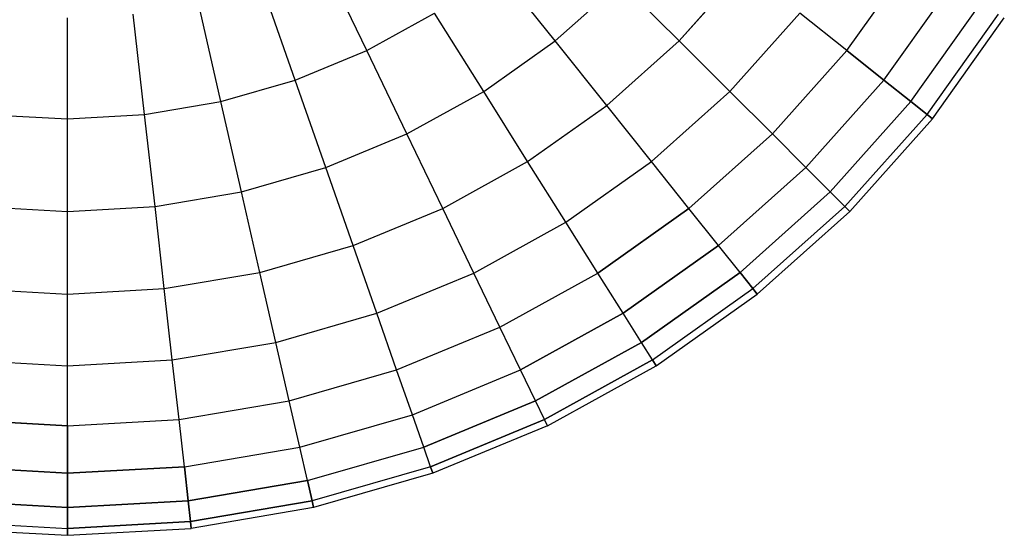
# Model space of a CAD drawing. Extents: x 0.2 to 44.2, y -21.9 to 24.
# Tile 84 of 239: x 35.8 to 42.9, y -16.6 to -12.9. Entities that reach past the tile are written whole.
import ezdxf

# ---------------------------------------------------------------- set-up
doc = ezdxf.new("R2010")
doc.units = 0
doc.header["$LTSCALE"] = 2.54
doc.layers.get('0').update_dxf_attribs({"color": 13, "linetype": 'CONTINUOUS'})

# ---------------------------------------------------------------- blocks, each defined once
blk = doc.blocks.new('GRUPUJ_1')
at = {"color": 0}
for p, q in [((38.0677, 8.8073, 28.8502), (37.7503, 9.4665, 29.3693)), ((38.0677, 8.8073, 28.8502), (37.7503, 9.4665, 29.3693)), ((38.0677, 8.8073, 16.3409), (37.7503, 9.4665, 15.8217)), ((38.0677, 8.8073, 16.3409), (37.7503, 9.4665, 15.8217)), ((39.4305, 8.8786, 28.2524), (39.0135, 9.4016, 28.8502)), ((39.4305, 8.8786, 28.2524), (39.0135, 9.4016, 28.8502)), ((39.4305, 8.8786, 16.9387), (39.0135, 9.4016, 16.3409)), ((39.4305, 8.8786, 16.9387), (39.0135, 9.4016, 16.3409)), ((40.3262, 8.8786, 27.5834), (40.7936, 9.4016, 27.5834)), ((40.3262, 8.8786, 27.5834), (40.7936, 9.4016, 27.5834)), ((40.7936, 9.4016, 17.6076), (40.3262, 8.8786, 17.6076)), ((40.7936, 9.4016, 17.6076), (40.3262, 8.8786, 17.6076)), ((41.5388, 8.8073, 26.0666), (42.0065, 9.4665, 26.0666)), ((41.5388, 8.8073, 19.1244), (42.0065, 9.4665, 19.1244)), ((41.5388, 8.8073, 19.1244), (42.0065, 9.4665, 19.1244)), ((41.5388, 8.8073, 26.0666), (42.0065, 9.4665, 26.0666)), ((37.5509, 8.5933, 28.8502), (37.3093, 9.2839, 29.3693)), ((37.5509, 8.5933, 28.8502), (37.3093, 9.2839, 29.3693)), ((37.5509, 8.5933, 16.3409), (37.3093, 9.2839, 15.8217)), ((37.5509, 8.5933, 16.3409), (37.3093, 9.2839, 15.8217)), ((39.4305, 8.8786, 28.2524), (39.9035, 9.3013, 28.2524)), ((39.4305, 8.8786, 28.2524), (39.9035, 9.3013, 28.2524)), ((39.4305, 8.8786, 16.9387), (39.9035, 9.3013, 16.9387)), ((39.4305, 8.8786, 16.9387), (39.9035, 9.3013, 16.9387)), ((40.3262, 8.8786, 27.5834), (39.9035, 9.3013, 28.2524)), ((40.3262, 8.8786, 27.5834), (39.9035, 9.3013, 28.2524)), ((40.3262, 8.8786, 17.6076), (39.9035, 9.3013, 16.9387)), ((40.3262, 8.8786, 17.6076), (39.9035, 9.3013, 16.9387)), ((41.8072, 8.5933, 19.9533), (42.2972, 9.2839, 19.9533)), ((41.8072, 8.5933, 19.9533), (42.2972, 9.2839, 19.9533)), ((41.8072, 8.5933, 25.2377), (42.2972, 9.2839, 25.2377)), ((41.8072, 8.5933, 25.2377), (42.2972, 9.2839, 25.2377)), ((37.0135, 8.4384, 28.8502), (36.8506, 9.1517, 29.3693)), ((37.0135, 8.4384, 28.8502), (36.8506, 9.1517, 29.3693)), ((37.0135, 8.4384, 16.3409), (36.8506, 9.1517, 15.8217)), ((37.0135, 8.4384, 16.3409), (36.8506, 9.1517, 15.8217)), ((42.0014, 8.4384, 20.8153), (42.5075, 9.1517, 20.8153)), ((42.0014, 8.4384, 24.3757), (42.5075, 9.1517, 24.3757)), ((42.0014, 8.4384, 20.8153), (42.5075, 9.1517, 20.8153)), ((42.0014, 8.4384, 24.3757), (42.5075, 9.1517, 24.3757)), ((35.9035, 8.3134, 28.8502), (35.9035, 9.045, 29.3693)), ((35.9035, 8.3134, 28.8502), (35.9035, 9.045, 29.3693)), ((35.9035, 8.3134, 16.3409), (35.9035, 9.045, 15.8217)), ((35.9035, 8.3134, 16.3409), (35.9035, 9.045, 15.8217)), ((36.462, 8.3447, 28.8502), (36.3801, 9.0718, 29.3693)), ((36.462, 8.3447, 28.8502), (36.3801, 9.0718, 29.3693)), ((36.462, 8.3447, 16.3409), (36.3801, 9.0718, 15.8217)), ((36.462, 8.3447, 16.3409), (36.3801, 9.0718, 15.8217)), ((38.0677, 8.8073, 28.8502), (38.5573, 9.0779, 28.8502)), ((38.0677, 8.8073, 28.8502), (38.5573, 9.0779, 28.8502)), ((38.0677, 8.8073, 16.3409), (38.5573, 9.0779, 16.3409)), ((38.0677, 8.8073, 16.3409), (38.5573, 9.0779, 16.3409)), ((38.9132, 8.5115, 28.2524), (38.5573, 9.0779, 28.8502)), ((38.9132, 8.5115, 28.2524), (38.5573, 9.0779, 28.8502)), ((38.9132, 8.5115, 16.9387), (38.5573, 9.0779, 16.3409)), ((38.9132, 8.5115, 16.9387), (38.5573, 9.0779, 16.3409)), ((40.6933, 8.5115, 26.8518), (41.1995, 9.0779, 26.8518)), ((40.6933, 8.5115, 26.8518), (41.1995, 9.0779, 26.8518)), ((41.1995, 9.0779, 18.3393), (40.6933, 8.5115, 18.3393)), ((41.1995, 9.0779, 18.3393), (40.6933, 8.5115, 18.3393)), ((41.5388, 8.8073, 26.0666), (41.1995, 9.0779, 26.8518)), ((41.5388, 8.8073, 19.1244), (41.1995, 9.0779, 18.3393)), ((41.5388, 8.8073, 26.0666), (41.1995, 9.0779, 26.8518)), ((41.5388, 8.8073, 19.1244), (41.1995, 9.0779, 18.3393)), ((42.1189, 8.3447, 21.6998), (42.6347, 9.0718, 21.6998)), ((42.1189, 8.3447, 21.6998), (42.6347, 9.0718, 21.6998)), ((42.1189, 8.3447, 23.4912), (42.6347, 9.0718, 23.4912)), ((42.1189, 8.3447, 23.4912), (42.6347, 9.0718, 23.4912)), ((42.1582, 8.3134, 22.5955), (42.6773, 9.045, 22.5955)), ((42.1582, 8.3134, 22.5955), (42.6773, 9.045, 22.5955)), ((38.9132, 8.5115, 28.2524), (39.4305, 8.8786, 28.2524)), ((38.9132, 8.5115, 28.2524), (39.4305, 8.8786, 28.2524)), ((38.9132, 8.5115, 16.9387), (39.4305, 8.8786, 16.9387)), ((38.9132, 8.5115, 16.9387), (39.4305, 8.8786, 16.9387)), ((39.8033, 8.4112, 27.5834), (39.4305, 8.8786, 28.2524)), ((39.8033, 8.4112, 27.5834), (39.4305, 8.8786, 28.2524)), ((39.8033, 8.4112, 17.6076), (39.4305, 8.8786, 16.9387)), ((39.8033, 8.4112, 17.6076), (39.4305, 8.8786, 16.9387)), ((39.8033, 8.4112, 27.5834), (40.3262, 8.8786, 27.5834)), ((39.8033, 8.4112, 27.5834), (40.3262, 8.8786, 27.5834)), ((39.8033, 8.4112, 17.6076), (40.3262, 8.8786, 17.6076)), ((39.8033, 8.4112, 17.6076), (40.3262, 8.8786, 17.6076)), ((40.6933, 8.5115, 26.8518), (40.3262, 8.8786, 27.5834)), ((40.6933, 8.5115, 26.8518), (40.3262, 8.8786, 27.5834)), ((40.6933, 8.5115, 18.3393), (40.3262, 8.8786, 17.6076)), ((40.6933, 8.5115, 18.3393), (40.3262, 8.8786, 17.6076)), ((37.5509, 8.5933, 28.8502), (38.0677, 8.8073, 28.8502)), ((37.5509, 8.5933, 28.8502), (38.0677, 8.8073, 28.8502)), ((37.5509, 8.5933, 16.3409), (38.0677, 8.8073, 16.3409)), ((37.5509, 8.5933, 16.3409), (38.0677, 8.8073, 16.3409)), ((38.358, 8.2046, 28.2524), (38.0677, 8.8073, 28.8502)), ((38.358, 8.2046, 28.2524), (38.0677, 8.8073, 28.8502)), ((38.358, 8.2046, 16.9387), (38.0677, 8.8073, 16.3409)), ((38.358, 8.2046, 16.9387), (38.0677, 8.8073, 16.3409)), ((41.5388, 8.8073, 19.1244), (41.0002, 8.2046, 19.1244)), ((41.0002, 8.2046, 26.0666), (41.5388, 8.8073, 26.0666)), ((41.0002, 8.2046, 26.0666), (41.5388, 8.8073, 26.0666)), ((41.5388, 8.8073, 19.1244), (41.0002, 8.2046, 19.1244)), ((41.5388, 8.8073, 19.1244), (41.8072, 8.5933, 19.9533)), ((41.5388, 8.8073, 19.1244), (41.8072, 8.5933, 19.9533)), ((41.8072, 8.5933, 25.2377), (41.5388, 8.8073, 26.0666)), ((41.8072, 8.5933, 25.2377), (41.5388, 8.8073, 26.0666)), ((37.0135, 8.4384, 28.8502), (37.5509, 8.5933, 28.8502)), ((37.0135, 8.4384, 28.8502), (37.5509, 8.5933, 28.8502)), ((37.0135, 8.4384, 16.3409), (37.5509, 8.5933, 16.3409)), ((37.0135, 8.4384, 16.3409), (37.5509, 8.5933, 16.3409)), ((37.7719, 7.9619, 28.2524), (37.5509, 8.5933, 28.8502)), ((37.7719, 7.9619, 28.2524), (37.5509, 8.5933, 28.8502)), ((37.7719, 7.9619, 16.9387), (37.5509, 8.5933, 16.3409)), ((37.7719, 7.9619, 16.9387), (37.5509, 8.5933, 16.3409)), ((41.243, 7.9619, 19.9533), (41.8072, 8.5933, 19.9533)), ((41.243, 7.9619, 25.2377), (41.8072, 8.5933, 25.2377)), ((41.243, 7.9619, 19.9533), (41.8072, 8.5933, 19.9533)), ((41.243, 7.9619, 25.2377), (41.8072, 8.5933, 25.2377)), ((41.8072, 8.5933, 19.9533), (42.0014, 8.4384, 20.8153)), ((42.0014, 8.4384, 24.3757), (41.8072, 8.5933, 25.2377)), ((42.0014, 8.4384, 24.3757), (41.8072, 8.5933, 25.2377)), ((41.8072, 8.5933, 19.9533), (42.0014, 8.4384, 20.8153)), ((38.358, 8.2046, 28.2524), (38.9132, 8.5115, 28.2524)), ((38.358, 8.2046, 28.2524), (38.9132, 8.5115, 28.2524)), ((38.358, 8.2046, 16.9387), (38.9132, 8.5115, 16.9387)), ((38.358, 8.2046, 16.9387), (38.9132, 8.5115, 16.9387)), ((39.2312, 8.0053, 27.5834), (38.9132, 8.5115, 28.2524)), ((39.2312, 8.0053, 27.5834), (38.9132, 8.5115, 28.2524)), ((39.2312, 8.0053, 17.6076), (38.9132, 8.5115, 16.9387)), ((39.2312, 8.0053, 17.6076), (38.9132, 8.5115, 16.9387)), ((40.1269, 8.0053, 26.8518), (40.6933, 8.5115, 26.8518)), ((40.1269, 8.0053, 26.8518), (40.6933, 8.5115, 26.8518)), ((40.6933, 8.5115, 18.3393), (40.1269, 8.0053, 18.3393)), ((40.6933, 8.5115, 18.3393), (40.1269, 8.0053, 18.3393)), ((41.0002, 8.2046, 26.0666), (40.6933, 8.5115, 26.8518)), ((41.0002, 8.2046, 26.0666), (40.6933, 8.5115, 26.8518)), ((41.0002, 8.2046, 19.1244), (40.6933, 8.5115, 18.3393)), ((41.0002, 8.2046, 19.1244), (40.6933, 8.5115, 18.3393)), ((36.462, 8.3447, 28.8502), (37.0135, 8.4384, 28.8502)), ((36.462, 8.3447, 28.8502), (37.0135, 8.4384, 28.8502)), ((36.462, 8.3447, 16.3409), (37.0135, 8.4384, 16.3409)), ((36.462, 8.3447, 16.3409), (37.0135, 8.4384, 16.3409)), ((37.1623, 7.7863, 28.2524), (37.0135, 8.4384, 28.8502)), ((37.1623, 7.7863, 28.2524), (37.0135, 8.4384, 28.8502)), ((37.1623, 7.7863, 16.9387), (37.0135, 8.4384, 16.3409)), ((37.1623, 7.7863, 16.9387), (37.0135, 8.4384, 16.3409)), ((39.2312, 8.0053, 27.5834), (39.8033, 8.4112, 27.5834)), ((39.2312, 8.0053, 27.5834), (39.8033, 8.4112, 27.5834)), ((39.2312, 8.0053, 17.6076), (39.8033, 8.4112, 17.6076)), ((39.2312, 8.0053, 17.6076), (39.8033, 8.4112, 17.6076)), ((40.1269, 8.0053, 26.8518), (39.8033, 8.4112, 27.5834)), ((40.1269, 8.0053, 26.8518), (39.8033, 8.4112, 27.5834)), ((40.1269, 8.0053, 18.3393), (39.8033, 8.4112, 17.6076)), ((40.1269, 8.0053, 18.3393), (39.8033, 8.4112, 17.6076)), ((41.4186, 7.7863, 24.3757), (42.0014, 8.4384, 24.3757)), ((41.4186, 7.7863, 24.3757), (42.0014, 8.4384, 24.3757)), ((41.4186, 7.7863, 20.8153), (42.0014, 8.4384, 20.8153)), ((41.4186, 7.7863, 20.8153), (42.0014, 8.4384, 20.8153)), ((42.0014, 8.4384, 20.8153), (42.1189, 8.3447, 21.6998)), ((42.1189, 8.3447, 23.4912), (42.0014, 8.4384, 24.3757)), ((42.1189, 8.3447, 23.4912), (42.0014, 8.4384, 24.3757)), ((42.0014, 8.4384, 20.8153), (42.1189, 8.3447, 21.6998)), ((35.3451, 8.3447, 28.8502), (35.9035, 8.3134, 28.8502)), ((35.3451, 8.3447, 28.8502), (35.9035, 8.3134, 28.8502)), ((35.3451, 8.3447, 16.3409), (35.9035, 8.3134, 16.3409)), ((35.3451, 8.3447, 16.3409), (35.9035, 8.3134, 16.3409)), ((35.9035, 8.3134, 28.8502), (36.462, 8.3447, 28.8502)), ((35.9035, 8.3134, 28.8502), (36.462, 8.3447, 28.8502)), ((35.9035, 8.3134, 16.3409), (36.462, 8.3447, 16.3409)), ((35.9035, 8.3134, 16.3409), (36.462, 8.3447, 16.3409)), ((36.5369, 7.68, 28.2524), (36.462, 8.3447, 28.8502)), ((36.5369, 7.68, 28.2524), (36.462, 8.3447, 28.8502)), ((36.5369, 7.68, 16.9387), (36.462, 8.3447, 16.3409)), ((36.5369, 7.68, 16.9387), (36.462, 8.3447, 16.3409)), ((41.5248, 7.68, 23.4912), (42.1189, 8.3447, 23.4912)), ((41.5248, 7.68, 21.6998), (42.1189, 8.3447, 21.6998)), ((41.5248, 7.68, 23.4912), (42.1189, 8.3447, 23.4912)), ((41.5248, 7.68, 21.6998), (42.1189, 8.3447, 21.6998)), ((42.1189, 8.3447, 21.6998), (42.1582, 8.3134, 22.5955)), ((42.1582, 8.3134, 22.5955), (42.1189, 8.3447, 23.4912)), ((42.1582, 8.3134, 22.5955), (42.1189, 8.3447, 23.4912)), ((42.1189, 8.3447, 21.6998), (42.1582, 8.3134, 22.5955)), ((35.9035, 7.6444, 28.2524), (35.9035, 8.3134, 28.8502)), ((35.9035, 7.6444, 28.2524), (35.9035, 8.3134, 28.8502)), ((35.9035, 7.6444, 16.9387), (35.9035, 8.3134, 16.3409)), ((35.9035, 7.6444, 16.9387), (35.9035, 8.3134, 16.3409)), ((41.5604, 7.6444, 22.5955), (42.1582, 8.3134, 22.5955)), ((41.5604, 7.6444, 22.5955), (42.1582, 8.3134, 22.5955)), ((37.7719, 7.9619, 28.2524), (38.358, 8.2046, 28.2524)), ((37.7719, 7.9619, 28.2524), (38.358, 8.2046, 28.2524)), ((37.7719, 7.9619, 16.9387), (38.358, 8.2046, 16.9387)), ((37.7719, 7.9619, 16.9387), (38.358, 8.2046, 16.9387)), ((38.6173, 7.666, 27.5834), (38.358, 8.2046, 28.2524)), ((38.6173, 7.666, 27.5834), (38.358, 8.2046, 28.2524)), ((38.6173, 7.666, 17.6076), (38.358, 8.2046, 16.9387)), ((38.6173, 7.666, 17.6076), (38.358, 8.2046, 16.9387)), ((40.3975, 7.666, 26.0666), (41.0002, 8.2046, 26.0666)), ((40.3975, 7.666, 26.0666), (41.0002, 8.2046, 26.0666)), ((41.0002, 8.2046, 19.1244), (40.3975, 7.666, 19.1244)), ((41.0002, 8.2046, 19.1244), (40.3975, 7.666, 19.1244)), ((41.243, 7.9619, 25.2377), (41.0002, 8.2046, 26.0666)), ((41.243, 7.9619, 19.9533), (41.0002, 8.2046, 19.1244)), ((41.243, 7.9619, 25.2377), (41.0002, 8.2046, 26.0666)), ((41.243, 7.9619, 19.9533), (41.0002, 8.2046, 19.1244)), ((38.6173, 7.666, 27.5834), (39.2312, 8.0053, 27.5834)), ((38.6173, 7.666, 27.5834), (39.2312, 8.0053, 27.5834)), ((38.6173, 7.666, 17.6076), (39.2312, 8.0053, 17.6076)), ((38.6173, 7.666, 17.6076), (39.2312, 8.0053, 17.6076)), ((39.5074, 7.5657, 26.8518), (39.2312, 8.0053, 27.5834)), ((39.5074, 7.5657, 26.8518), (39.2312, 8.0053, 27.5834)), ((39.5074, 7.5657, 18.3393), (39.2312, 8.0053, 17.6076)), ((39.5074, 7.5657, 18.3393), (39.2312, 8.0053, 17.6076)), ((39.5074, 7.5657, 26.8518), (40.1269, 8.0053, 26.8518)), ((39.5074, 7.5657, 26.8518), (40.1269, 8.0053, 26.8518)), ((39.5074, 7.5657, 18.3393), (40.1269, 8.0053, 18.3393)), ((39.5074, 7.5657, 18.3393), (40.1269, 8.0053, 18.3393)), ((40.3975, 7.666, 26.0666), (40.1269, 8.0053, 26.8518)), ((40.3975, 7.666, 26.0666), (40.1269, 8.0053, 26.8518)), ((40.3975, 7.666, 19.1244), (40.1269, 8.0053, 18.3393)), ((40.3975, 7.666, 19.1244), (40.1269, 8.0053, 18.3393)), ((37.1623, 7.7863, 28.2524), (37.7719, 7.9619, 28.2524)), ((37.1623, 7.7863, 28.2524), (37.7719, 7.9619, 28.2524)), ((37.1623, 7.7863, 16.9387), (37.7719, 7.9619, 16.9387)), ((37.1623, 7.7863, 16.9387), (37.7719, 7.9619, 16.9387)), ((37.9693, 7.3976, 27.5834), (37.7719, 7.9619, 28.2524)), ((37.9693, 7.3976, 27.5834), (37.7719, 7.9619, 28.2524)), ((37.9693, 7.3976, 17.6076), (37.7719, 7.9619, 16.9387)), ((37.9693, 7.3976, 17.6076), (37.7719, 7.9619, 16.9387)), ((40.6116, 7.3976, 25.2377), (41.243, 7.9619, 25.2377)), ((40.6116, 7.3976, 25.2377), (41.243, 7.9619, 25.2377)), ((41.243, 7.9619, 19.9533), (40.6116, 7.3976, 19.9533)), ((41.243, 7.9619, 19.9533), (40.6116, 7.3976, 19.9533)), ((41.4186, 7.7863, 24.3757), (41.243, 7.9619, 25.2377)), ((41.243, 7.9619, 19.9533), (41.4186, 7.7863, 20.8153)), ((41.4186, 7.7863, 24.3757), (41.243, 7.9619, 25.2377)), ((41.243, 7.9619, 19.9533), (41.4186, 7.7863, 20.8153)), ((36.5369, 7.68, 28.2524), (37.1623, 7.7863, 28.2524)), ((36.5369, 7.68, 28.2524), (37.1623, 7.7863, 28.2524)), ((36.5369, 7.68, 16.9387), (37.1623, 7.7863, 16.9387)), ((36.5369, 7.68, 16.9387), (37.1623, 7.7863, 16.9387)), ((37.2953, 7.2034, 27.5834), (37.1623, 7.7863, 28.2524)), ((37.2953, 7.2034, 27.5834), (37.1623, 7.7863, 28.2524)), ((37.2953, 7.2034, 17.6076), (37.1623, 7.7863, 16.9387)), ((37.2953, 7.2034, 17.6076), (37.1623, 7.7863, 16.9387)), ((40.7664, 7.2034, 24.3757), (41.4186, 7.7863, 24.3757)), ((40.7664, 7.2034, 20.8153), (41.4186, 7.7863, 20.8153)), ((40.7664, 7.2034, 20.8153), (41.4186, 7.7863, 20.8153)), ((40.7664, 7.2034, 24.3757), (41.4186, 7.7863, 24.3757)), ((41.4186, 7.7863, 20.8153), (41.5248, 7.68, 21.6998)), ((41.5248, 7.68, 23.4912), (41.4186, 7.7863, 24.3757)), ((41.5248, 7.68, 23.4912), (41.4186, 7.7863, 24.3757)), ((41.4186, 7.7863, 20.8153), (41.5248, 7.68, 21.6998)), ((35.2702, 7.68, 28.2524), (35.9035, 7.6444, 28.2524)), ((35.2702, 7.68, 28.2524), (35.9035, 7.6444, 28.2524)), ((35.2702, 7.68, 16.9387), (35.9035, 7.6444, 16.9387)), ((35.2702, 7.68, 16.9387), (35.9035, 7.6444, 16.9387)), ((35.9035, 7.6444, 28.2524), (36.5369, 7.68, 28.2524)), ((35.9035, 7.6444, 28.2524), (36.5369, 7.68, 28.2524)), ((35.9035, 7.6444, 16.9387), (36.5369, 7.68, 16.9387)), ((35.9035, 7.6444, 16.9387), (36.5369, 7.68, 16.9387)), ((35.9035, 7.0466, 27.5834), (35.9035, 7.6444, 28.2524)), ((35.9035, 7.0466, 27.5834), (35.9035, 7.6444, 28.2524)), ((35.9035, 7.0466, 17.6076), (35.9035, 7.6444, 16.9387)), ((35.9035, 7.0466, 17.6076), (35.9035, 7.6444, 16.9387)), ((36.6038, 7.086, 27.5834), (36.5369, 7.68, 28.2524)), ((36.6038, 7.086, 27.5834), (36.5369, 7.68, 28.2524)), ((36.6038, 7.086, 17.6076), (36.5369, 7.68, 16.9387)), ((36.6038, 7.086, 17.6076), (36.5369, 7.68, 16.9387)), ((37.9693, 7.3976, 27.5834), (38.6173, 7.666, 27.5834)), ((37.9693, 7.3976, 27.5834), (38.6173, 7.666, 27.5834)), ((37.9693, 7.3976, 17.6076), (38.6173, 7.666, 17.6076)), ((37.9693, 7.3976, 17.6076), (38.6173, 7.666, 17.6076)), ((38.8426, 7.1983, 26.8518), (38.6173, 7.666, 27.5834)), ((38.8426, 7.1983, 26.8518), (38.6173, 7.666, 27.5834)), ((38.8426, 7.1983, 18.3393), (38.6173, 7.666, 17.6076)), ((38.8426, 7.1983, 18.3393), (38.6173, 7.666, 17.6076)), ((39.7383, 7.1983, 26.0666), (40.3975, 7.666, 26.0666)), ((39.7383, 7.1983, 26.0666), (40.3975, 7.666, 26.0666)), ((40.3975, 7.666, 19.1244), (39.7383, 7.1983, 19.1244)), ((40.3975, 7.666, 19.1244), (39.7383, 7.1983, 19.1244)), ((40.6116, 7.3976, 25.2377), (40.3975, 7.666, 26.0666)), ((40.6116, 7.3976, 25.2377), (40.3975, 7.666, 26.0666)), ((40.6116, 7.3976, 19.9533), (40.3975, 7.666, 19.1244)), ((40.6116, 7.3976, 19.9533), (40.3975, 7.666, 19.1244)), ((40.8601, 7.086, 21.6998), (41.5248, 7.68, 21.6998)), ((40.8601, 7.086, 21.6998), (41.5248, 7.68, 21.6998)), ((40.8601, 7.086, 23.4912), (41.5248, 7.68, 23.4912)), ((40.8601, 7.086, 23.4912), (41.5248, 7.68, 23.4912)), ((40.8915, 7.0466, 22.5955), (41.5604, 7.6444, 22.5955)), ((40.8915, 7.0466, 22.5955), (41.5604, 7.6444, 22.5955)), ((41.5248, 7.68, 21.6998), (41.5604, 7.6444, 22.5955)), ((41.5604, 7.6444, 22.5955), (41.5248, 7.68, 23.4912)), ((41.5604, 7.6444, 22.5955), (41.5248, 7.68, 23.4912)), ((41.5248, 7.68, 21.6998), (41.5604, 7.6444, 22.5955)), ((38.8426, 7.1983, 26.8518), (39.5074, 7.5657, 26.8518)), ((38.8426, 7.1983, 26.8518), (39.5074, 7.5657, 26.8518)), ((38.8426, 7.1983, 18.3393), (39.5074, 7.5657, 18.3393)), ((38.8426, 7.1983, 18.3393), (39.5074, 7.5657, 18.3393)), ((39.7383, 7.1983, 26.0666), (39.5074, 7.5657, 26.8518)), ((39.7383, 7.1983, 26.0666), (39.5074, 7.5657, 26.8518)), ((39.7383, 7.1983, 19.1244), (39.5074, 7.5657, 18.3393)), ((39.7383, 7.1983, 19.1244), (39.5074, 7.5657, 18.3393)), ((37.2953, 7.2034, 27.5834), (37.9693, 7.3976, 27.5834)), ((37.2953, 7.2034, 27.5834), (37.9693, 7.3976, 27.5834)), ((37.2953, 7.2034, 17.6076), (37.9693, 7.3976, 17.6076)), ((37.2953, 7.2034, 17.6076), (37.9693, 7.3976, 17.6076)), ((38.1408, 6.9076, 26.8518), (37.9693, 7.3976, 27.5834)), ((38.1408, 6.9076, 26.8518), (37.9693, 7.3976, 27.5834)), ((38.1408, 6.9076, 18.3393), (37.9693, 7.3976, 17.6076)), ((38.1408, 6.9076, 18.3393), (37.9693, 7.3976, 17.6076)), ((39.921, 6.9076, 25.2377), (40.6116, 7.3976, 25.2377)), ((39.921, 6.9076, 25.2377), (40.6116, 7.3976, 25.2377)), ((40.6116, 7.3976, 19.9533), (39.921, 6.9076, 19.9533)), ((40.6116, 7.3976, 19.9533), (39.921, 6.9076, 19.9533)), ((40.7664, 7.2034, 24.3757), (40.6116, 7.3976, 25.2377)), ((40.7664, 7.2034, 24.3757), (40.6116, 7.3976, 25.2377)), ((40.7664, 7.2034, 20.8153), (40.6116, 7.3976, 19.9533)), ((40.7664, 7.2034, 20.8153), (40.6116, 7.3976, 19.9533)), ((36.6038, 7.086, 27.5834), (37.2953, 7.2034, 27.5834)), ((36.6038, 7.086, 27.5834), (37.2953, 7.2034, 27.5834)), ((36.6038, 7.086, 17.6076), (37.2953, 7.2034, 17.6076)), ((36.6038, 7.086, 17.6076), (37.2953, 7.2034, 17.6076)), ((37.4109, 6.6973, 26.8518), (37.2953, 7.2034, 27.5834)), ((37.4109, 6.6973, 26.8518), (37.2953, 7.2034, 27.5834)), ((37.4109, 6.6973, 18.3393), (37.2953, 7.2034, 17.6076)), ((37.4109, 6.6973, 18.3393), (37.2953, 7.2034, 17.6076)), ((38.1408, 6.9076, 26.8518), (38.8426, 7.1983, 26.8518)), ((38.1408, 6.9076, 26.8518), (38.8426, 7.1983, 26.8518)), ((38.1408, 6.9076, 18.3393), (38.8426, 7.1983, 18.3393)), ((38.1408, 6.9076, 18.3393), (38.8426, 7.1983, 18.3393)), ((39.0309, 6.8073, 26.0666), (38.8426, 7.1983, 26.8518)), ((39.0309, 6.8073, 26.0666), (38.8426, 7.1983, 26.8518)), ((39.0309, 6.8073, 19.1244), (38.8426, 7.1983, 18.3393)), ((39.0309, 6.8073, 19.1244), (38.8426, 7.1983, 18.3393)), ((39.0309, 6.8073, 19.1244), (39.7383, 7.1983, 19.1244)), ((39.0309, 6.8073, 26.0666), (39.7383, 7.1983, 26.0666)), ((39.0309, 6.8073, 26.0666), (39.7383, 7.1983, 26.0666)), ((39.0309, 6.8073, 19.1244), (39.7383, 7.1983, 19.1244)), ((39.921, 6.9076, 19.9533), (39.7383, 7.1983, 19.1244)), ((39.921, 6.9076, 25.2377), (39.7383, 7.1983, 26.0666)), ((39.921, 6.9076, 25.2377), (39.7383, 7.1983, 26.0666)), ((39.921, 6.9076, 19.9533), (39.7383, 7.1983, 19.1244)), ((40.0531, 6.6973, 24.3757), (40.7664, 7.2034, 24.3757)), ((40.0531, 6.6973, 24.3757), (40.7664, 7.2034, 24.3757)), ((40.7664, 7.2034, 20.8153), (40.0531, 6.6973, 20.8153)), ((40.7664, 7.2034, 20.8153), (40.0531, 6.6973, 20.8153)), ((40.8601, 7.086, 23.4912), (40.7664, 7.2034, 24.3757)), ((40.7664, 7.2034, 20.8153), (40.8601, 7.086, 21.6998)), ((40.7664, 7.2034, 20.8153), (40.8601, 7.086, 21.6998)), ((40.8601, 7.086, 23.4912), (40.7664, 7.2034, 24.3757)), ((35.2032, 7.086, 27.5834), (35.9035, 7.0466, 27.5834)), ((35.2032, 7.086, 27.5834), (35.9035, 7.0466, 27.5834)), ((35.2032, 7.086, 17.6076), (35.9035, 7.0466, 17.6076)), ((35.2032, 7.086, 17.6076), (35.9035, 7.0466, 17.6076)), ((35.9035, 7.0466, 27.5834), (36.6038, 7.086, 27.5834)), ((35.9035, 7.0466, 27.5834), (36.6038, 7.086, 27.5834)), ((35.9035, 7.0466, 17.6076), (36.6038, 7.086, 17.6076)), ((35.9035, 7.0466, 17.6076), (36.6038, 7.086, 17.6076)), ((36.662, 6.5701, 26.8518), (36.6038, 7.086, 27.5834)), ((36.662, 6.5701, 26.8518), (36.6038, 7.086, 27.5834)), ((36.662, 6.5701, 18.3393), (36.6038, 7.086, 17.6076)), ((36.662, 6.5701, 18.3393), (36.6038, 7.086, 17.6076)), ((40.133, 6.5701, 23.4912), (40.8601, 7.086, 23.4912)), ((40.133, 6.5701, 21.6998), (40.8601, 7.086, 21.6998)), ((40.133, 6.5701, 21.6998), (40.8601, 7.086, 21.6998)), ((40.133, 6.5701, 23.4912), (40.8601, 7.086, 23.4912)), ((40.8601, 7.086, 21.6998), (40.8915, 7.0466, 22.5955)), ((40.8915, 7.0466, 22.5955), (40.8601, 7.086, 23.4912)), ((40.8601, 7.086, 21.6998), (40.8915, 7.0466, 22.5955)), ((40.8915, 7.0466, 22.5955), (40.8601, 7.086, 23.4912)), ((35.9035, 6.5275, 26.8518), (35.9035, 7.0466, 27.5834)), ((35.9035, 6.5275, 26.8518), (35.9035, 7.0466, 27.5834)), ((35.9035, 6.5275, 18.3393), (35.9035, 7.0466, 17.6076)), ((35.9035, 6.5275, 18.3393), (35.9035, 7.0466, 17.6076)), ((40.1598, 6.5275, 22.5955), (40.8915, 7.0466, 22.5955)), ((40.1598, 6.5275, 22.5955), (40.8915, 7.0466, 22.5955)), ((37.4109, 6.6973, 26.8518), (38.1408, 6.9076, 26.8518)), ((37.4109, 6.6973, 26.8518), (38.1408, 6.9076, 26.8518)), ((37.4109, 6.6973, 18.3393), (38.1408, 6.9076, 18.3393)), ((37.4109, 6.6973, 18.3393), (38.1408, 6.9076, 18.3393)), ((38.2841, 6.498, 26.0666), (38.1408, 6.9076, 26.8518)), ((38.2841, 6.498, 26.0666), (38.1408, 6.9076, 26.8518)), ((38.2841, 6.498, 19.1244), (38.1408, 6.9076, 18.3393)), ((38.2841, 6.498, 19.1244), (38.1408, 6.9076, 18.3393)), ((39.921, 6.9076, 19.9533), (39.1798, 6.498, 19.9533)), ((39.1798, 6.498, 25.2377), (39.921, 6.9076, 25.2377)), ((39.1798, 6.498, 25.2377), (39.921, 6.9076, 25.2377)), ((39.921, 6.9076, 19.9533), (39.1798, 6.498, 19.9533)), ((40.0531, 6.6973, 24.3757), (39.921, 6.9076, 25.2377)), ((40.0531, 6.6973, 24.3757), (39.921, 6.9076, 25.2377)), ((40.0531, 6.6973, 20.8153), (39.921, 6.9076, 19.9533)), ((40.0531, 6.6973, 20.8153), (39.921, 6.9076, 19.9533)), ((38.2841, 6.498, 26.0666), (39.0309, 6.8073, 26.0666)), ((38.2841, 6.498, 26.0666), (39.0309, 6.8073, 26.0666)), ((38.2841, 6.498, 19.1244), (39.0309, 6.8073, 19.1244)), ((38.2841, 6.498, 19.1244), (39.0309, 6.8073, 19.1244)), ((39.1798, 6.498, 19.9533), (39.0309, 6.8073, 19.1244)), ((39.1798, 6.498, 25.2377), (39.0309, 6.8073, 26.0666)), ((39.1798, 6.498, 25.2377), (39.0309, 6.8073, 26.0666)), ((39.1798, 6.498, 19.9533), (39.0309, 6.8073, 19.1244)), ((36.662, 6.5701, 26.8518), (37.4109, 6.6973, 26.8518)), ((36.662, 6.5701, 26.8518), (37.4109, 6.6973, 26.8518)), ((36.662, 6.5701, 18.3393), (37.4109, 6.6973, 18.3393)), ((36.662, 6.5701, 18.3393), (37.4109, 6.6973, 18.3393)), ((37.5074, 6.2742, 26.0666), (37.4109, 6.6973, 26.8518)), ((37.5074, 6.2742, 26.0666), (37.4109, 6.6973, 26.8518)), ((37.5074, 6.2742, 19.1244), (37.4109, 6.6973, 18.3393)), ((37.5074, 6.2742, 19.1244), (37.4109, 6.6973, 18.3393)), ((39.2876, 6.2742, 24.3757), (40.0531, 6.6973, 24.3757)), ((39.2876, 6.2742, 24.3757), (40.0531, 6.6973, 24.3757)), ((40.0531, 6.6973, 20.8153), (39.2876, 6.2742, 20.8153)), ((40.0531, 6.6973, 20.8153), (39.2876, 6.2742, 20.8153)), ((40.133, 6.5701, 23.4912), (40.0531, 6.6973, 24.3757)), ((40.133, 6.5701, 23.4912), (40.0531, 6.6973, 24.3757)), ((40.133, 6.5701, 21.6998), (40.0531, 6.6973, 20.8153)), ((40.133, 6.5701, 21.6998), (40.0531, 6.6973, 20.8153)), ((35.1451, 6.5701, 26.8518), (35.9035, 6.5275, 26.8518)), ((35.1451, 6.5701, 26.8518), (35.9035, 6.5275, 26.8518)), ((35.1451, 6.5701, 18.3393), (35.9035, 6.5275, 18.3393)), ((35.1451, 6.5701, 18.3393), (35.9035, 6.5275, 18.3393)), ((35.9035, 6.5275, 26.8518), (36.662, 6.5701, 26.8518)), ((35.9035, 6.5275, 26.8518), (36.662, 6.5701, 26.8518)), ((35.9035, 6.5275, 18.3393), (36.662, 6.5701, 18.3393)), ((35.9035, 6.5275, 18.3393), (36.662, 6.5701, 18.3393)), ((36.7106, 6.1389, 26.0666), (36.662, 6.5701, 26.8518)), ((36.7106, 6.1389, 26.0666), (36.662, 6.5701, 26.8518)), ((36.7106, 6.1389, 19.1244), (36.662, 6.5701, 18.3393)), ((36.7106, 6.1389, 19.1244), (36.662, 6.5701, 18.3393)), ((39.3528, 6.1389, 23.4912), (40.133, 6.5701, 23.4912)), ((40.133, 6.5701, 21.6998), (39.3528, 6.1389, 21.6998)), ((39.3528, 6.1389, 23.4912), (40.133, 6.5701, 23.4912)), ((40.133, 6.5701, 21.6998), (39.3528, 6.1389, 21.6998)), ((40.133, 6.5701, 21.6998), (40.1598, 6.5275, 22.5955)), ((40.1598, 6.5275, 22.5955), (40.133, 6.5701, 23.4912)), ((40.133, 6.5701, 21.6998), (40.1598, 6.5275, 22.5955)), ((40.1598, 6.5275, 22.5955), (40.133, 6.5701, 23.4912)), ((35.9035, 6.0935, 26.0666), (35.9035, 6.5275, 26.8518)), ((35.9035, 6.0935, 26.0666), (35.9035, 6.5275, 26.8518)), ((35.9035, 6.0935, 19.1244), (35.9035, 6.5275, 18.3393)), ((35.9035, 6.0935, 19.1244), (35.9035, 6.5275, 18.3393)), ((37.5074, 6.2742, 26.0666), (38.2841, 6.498, 26.0666)), ((37.5074, 6.2742, 26.0666), (38.2841, 6.498, 26.0666)), ((37.5074, 6.2742, 19.1244), (38.2841, 6.498, 19.1244)), ((37.5074, 6.2742, 19.1244), (38.2841, 6.498, 19.1244)), ((38.3975, 6.174, 25.2377), (38.2841, 6.498, 26.0666)), ((38.3975, 6.174, 25.2377), (38.2841, 6.498, 26.0666)), ((38.3975, 6.174, 19.9533), (38.2841, 6.498, 19.1244)), ((38.3975, 6.174, 19.9533), (38.2841, 6.498, 19.1244)), ((38.3975, 6.174, 25.2377), (39.1798, 6.498, 25.2377)), ((38.3975, 6.174, 25.2377), (39.1798, 6.498, 25.2377)), ((38.3975, 6.174, 19.9533), (39.1798, 6.498, 19.9533)), ((38.3975, 6.174, 19.9533), (39.1798, 6.498, 19.9533)), ((39.2876, 6.2742, 24.3757), (39.1798, 6.498, 25.2377)), ((39.2876, 6.2742, 24.3757), (39.1798, 6.498, 25.2377)), ((39.2876, 6.2742, 20.8153), (39.1798, 6.498, 19.9533)), ((39.2876, 6.2742, 20.8153), (39.1798, 6.498, 19.9533)), ((39.3746, 6.0935, 22.5955), (40.1598, 6.5275, 22.5955)), ((39.3746, 6.0935, 22.5955), (40.1598, 6.5275, 22.5955)), ((36.7106, 6.1389, 26.0666), (37.5074, 6.2742, 26.0666)), ((36.7106, 6.1389, 26.0666), (37.5074, 6.2742, 26.0666)), ((36.7106, 6.1389, 19.1244), (37.5074, 6.2742, 19.1244)), ((36.7106, 6.1389, 19.1244), (37.5074, 6.2742, 19.1244)), ((37.5838, 5.9395, 25.2377), (37.5074, 6.2742, 26.0666)), ((37.5838, 5.9395, 25.2377), (37.5074, 6.2742, 26.0666)), ((37.5838, 5.9395, 19.9533), (37.5074, 6.2742, 19.1244)), ((37.5838, 5.9395, 19.9533), (37.5074, 6.2742, 19.1244)), ((38.4795, 5.9395, 24.3757), (39.2876, 6.2742, 24.3757)), ((38.4795, 5.9395, 24.3757), (39.2876, 6.2742, 24.3757)), ((39.2876, 6.2742, 20.8153), (38.4795, 5.9395, 20.8153)), ((39.2876, 6.2742, 20.8153), (38.4795, 5.9395, 20.8153)), ((39.3528, 6.1389, 23.4912), (39.2876, 6.2742, 24.3757)), ((39.3528, 6.1389, 23.4912), (39.2876, 6.2742, 24.3757)), ((39.3528, 6.1389, 21.6998), (39.2876, 6.2742, 20.8153)), ((39.3528, 6.1389, 21.6998), (39.2876, 6.2742, 20.8153)), ((35.9035, 6.0935, 26.0666), (35.0965, 6.1389, 26.0666)), ((35.9035, 6.0935, 26.0666), (35.0965, 6.1389, 26.0666)), ((35.0965, 6.1389, 19.1244), (35.9035, 6.0935, 19.1244)), ((35.0965, 6.1389, 19.1244), (35.9035, 6.0935, 19.1244)), ((35.9035, 6.0935, 26.0666), (36.7106, 6.1389, 26.0666)), ((35.9035, 6.0935, 26.0666), (36.7106, 6.1389, 26.0666)), ((35.9035, 6.0935, 19.1244), (36.7106, 6.1389, 19.1244)), ((35.9035, 6.0935, 19.1244), (36.7106, 6.1389, 19.1244)), ((36.749, 5.7977, 25.2377), (36.7106, 6.1389, 26.0666)), ((36.749, 5.7977, 25.2377), (36.7106, 6.1389, 26.0666)), ((36.749, 5.7977, 19.9533), (36.7106, 6.1389, 19.1244)), ((36.749, 5.7977, 19.9533), (36.7106, 6.1389, 19.1244)), ((37.5838, 5.9395, 25.2377), (38.3975, 6.174, 25.2377)), ((37.5838, 5.9395, 25.2377), (38.3975, 6.174, 25.2377)), ((37.5838, 5.9395, 19.9533), (38.3975, 6.174, 19.9533)), ((37.5838, 5.9395, 19.9533), (38.3975, 6.174, 19.9533)), ((38.4795, 5.9395, 24.3757), (38.3975, 6.174, 25.2377)), ((38.4795, 5.9395, 24.3757), (38.3975, 6.174, 25.2377)), ((38.4795, 5.9395, 20.8153), (38.3975, 6.174, 19.9533)), ((38.4795, 5.9395, 20.8153), (38.3975, 6.174, 19.9533)), ((38.5292, 5.7977, 23.4912), (39.3528, 6.1389, 23.4912)), ((38.5292, 5.7977, 23.4912), (39.3528, 6.1389, 23.4912)), ((39.3528, 6.1389, 21.6998), (38.5292, 5.7977, 21.6998)), ((39.3528, 6.1389, 21.6998), (38.5292, 5.7977, 21.6998)), ((39.3746, 6.0935, 22.5955), (39.3528, 6.1389, 23.4912)), ((39.3746, 6.0935, 22.5955), (39.3528, 6.1389, 21.6998)), ((39.3746, 6.0935, 22.5955), (39.3528, 6.1389, 23.4912)), ((39.3746, 6.0935, 22.5955), (39.3528, 6.1389, 21.6998)), ((35.9035, 6.0935, 26.0666), (35.9035, 5.7502, 25.2377)), ((35.9035, 6.0935, 26.0666), (35.9035, 5.7502, 25.2377)), ((35.9035, 5.7502, 19.9533), (35.9035, 6.0935, 19.1244)), ((35.9035, 5.7502, 19.9533), (35.9035, 6.0935, 19.1244)), ((39.3746, 6.0935, 22.5955), (38.5458, 5.7502, 22.5955)), ((39.3746, 6.0935, 22.5955), (38.5458, 5.7502, 22.5955)), ((36.749, 5.7977, 25.2377), (37.5838, 5.9395, 25.2377)), ((36.749, 5.7977, 25.2377), (37.5838, 5.9395, 25.2377)), ((36.749, 5.7977, 19.9533), (37.5838, 5.9395, 19.9533)), ((36.749, 5.7977, 19.9533), (37.5838, 5.9395, 19.9533)), ((37.6391, 5.6974, 24.3757), (37.5838, 5.9395, 25.2377)), ((37.6391, 5.6974, 24.3757), (37.5838, 5.9395, 25.2377)), ((37.6391, 5.6974, 20.8153), (37.5838, 5.9395, 19.9533)), ((37.6391, 5.6974, 20.8153), (37.5838, 5.9395, 19.9533)), ((37.6391, 5.6974, 24.3757), (38.4795, 5.9395, 24.3757)), ((37.6391, 5.6974, 24.3757), (38.4795, 5.9395, 24.3757)), ((37.6391, 5.6974, 20.8153), (38.4795, 5.9395, 20.8153)), ((37.6391, 5.6974, 20.8153), (38.4795, 5.9395, 20.8153)), ((38.5292, 5.7977, 23.4912), (38.4795, 5.9395, 24.3757)), ((38.5292, 5.7977, 23.4912), (38.4795, 5.9395, 24.3757)), ((38.5292, 5.7977, 21.6998), (38.4795, 5.9395, 20.8153)), ((38.5292, 5.7977, 21.6998), (38.4795, 5.9395, 20.8153)), ((35.9035, 5.7502, 25.2377), (35.0581, 5.7977, 25.2377)), ((35.9035, 5.7502, 25.2377), (35.0581, 5.7977, 25.2377)), ((35.0581, 5.7977, 19.9533), (35.9035, 5.7502, 19.9533)), ((35.0581, 5.7977, 19.9533), (35.9035, 5.7502, 19.9533)), ((36.749, 5.7977, 25.2377), (35.9035, 5.7502, 25.2377)), ((36.749, 5.7977, 25.2377), (35.9035, 5.7502, 25.2377)), ((35.9035, 5.7502, 19.9533), (36.749, 5.7977, 19.9533)), ((35.9035, 5.7502, 19.9533), (36.749, 5.7977, 19.9533)), ((36.749, 5.7977, 25.2377), (36.7768, 5.5509, 24.3757)), ((36.749, 5.7977, 25.2377), (36.7768, 5.5509, 24.3757)), ((36.7768, 5.5509, 20.8153), (36.749, 5.7977, 19.9533)), ((36.7768, 5.5509, 20.8153), (36.749, 5.7977, 19.9533)), ((38.5292, 5.7977, 23.4912), (37.6725, 5.5509, 23.4912)), ((38.5292, 5.7977, 21.6998), (37.6725, 5.5509, 21.6998)), ((38.5292, 5.7977, 23.4912), (37.6725, 5.5509, 23.4912)), ((38.5292, 5.7977, 21.6998), (37.6725, 5.5509, 21.6998)), ((38.5292, 5.7977, 23.4912), (38.5458, 5.7502, 22.5955)), ((38.5292, 5.7977, 23.4912), (38.5458, 5.7502, 22.5955)), ((38.5458, 5.7502, 22.5955), (38.5292, 5.7977, 21.6998)), ((38.5458, 5.7502, 22.5955), (38.5292, 5.7977, 21.6998)), ((35.9035, 5.7502, 25.2377), (35.9035, 5.5019, 24.3757)), ((35.9035, 5.7502, 25.2377), (35.9035, 5.5019, 24.3757)), ((35.9035, 5.5019, 20.8153), (35.9035, 5.7502, 19.9533)), ((35.9035, 5.5019, 20.8153), (35.9035, 5.7502, 19.9533)), ((37.6391, 5.6974, 24.3757), (36.7768, 5.5509, 24.3757)), ((37.6391, 5.6974, 24.3757), (36.7768, 5.5509, 24.3757)), ((36.7768, 5.5509, 20.8153), (37.6391, 5.6974, 20.8153)), ((36.7768, 5.5509, 20.8153), (37.6391, 5.6974, 20.8153)), ((37.6391, 5.6974, 24.3757), (37.6725, 5.5509, 23.4912)), ((37.6725, 5.5509, 21.6998), (37.6391, 5.6974, 20.8153)), ((37.6391, 5.6974, 24.3757), (37.6725, 5.5509, 23.4912)), ((37.6725, 5.5509, 21.6998), (37.6391, 5.6974, 20.8153)), ((38.5458, 5.7502, 22.5955), (37.6837, 5.5019, 22.5955)), ((38.5458, 5.7502, 22.5955), (37.6837, 5.5019, 22.5955)), ((35.9035, 5.5019, 24.3757), (35.0303, 5.5509, 24.3757)), ((35.9035, 5.5019, 24.3757), (35.0303, 5.5509, 24.3757)), ((35.0303, 5.5509, 20.8153), (35.9035, 5.5019, 20.8153)), ((35.0303, 5.5509, 20.8153), (35.9035, 5.5019, 20.8153)), ((36.7768, 5.5509, 24.3757), (35.9035, 5.5019, 24.3757)), ((36.7768, 5.5509, 24.3757), (35.9035, 5.5019, 24.3757)), ((35.9035, 5.5019, 20.8153), (36.7768, 5.5509, 20.8153)), ((35.9035, 5.5019, 20.8153), (36.7768, 5.5509, 20.8153)), ((35.9035, 5.5019, 24.3757), (35.9035, 5.3516, 23.4912)), ((35.9035, 5.5019, 24.3757), (35.9035, 5.3516, 23.4912)), ((35.9035, 5.3516, 21.6998), (35.9035, 5.5019, 20.8153)), ((35.9035, 5.3516, 21.6998), (35.9035, 5.5019, 20.8153)), ((36.7768, 5.5509, 24.3757), (36.7936, 5.4016, 23.4912)), ((36.7768, 5.5509, 24.3757), (36.7936, 5.4016, 23.4912)), ((36.7936, 5.4016, 21.6998), (36.7768, 5.5509, 20.8153)), ((36.7936, 5.4016, 21.6998), (36.7768, 5.5509, 20.8153)), ((36.7936, 5.4016, 21.6998), (37.6725, 5.5509, 21.6998)), ((37.6725, 5.5509, 23.4912), (36.7936, 5.4016, 23.4912)), ((37.6725, 5.5509, 23.4912), (36.7936, 5.4016, 23.4912)), ((36.7936, 5.4016, 21.6998), (37.6725, 5.5509, 21.6998)), ((37.6837, 5.5019, 22.5955), (36.7993, 5.3516, 22.5955)), ((37.6837, 5.5019, 22.5955), (36.7993, 5.3516, 22.5955)), ((37.6837, 5.5019, 22.5955), (37.6725, 5.5509, 21.6998)), ((37.6725, 5.5509, 23.4912), (37.6837, 5.5019, 22.5955)), ((37.6725, 5.5509, 23.4912), (37.6837, 5.5019, 22.5955)), ((37.6837, 5.5019, 22.5955), (37.6725, 5.5509, 21.6998)), ((35.0078, 5.3516, 22.5955), (35.9035, 5.3013, 22.5955)), ((35.0078, 5.3516, 22.5955), (35.9035, 5.3013, 22.5955)), ((35.0135, 5.4016, 23.4912), (35.9035, 5.3516, 23.4912)), ((35.0135, 5.4016, 23.4912), (35.9035, 5.3516, 23.4912)), ((35.0135, 5.4016, 21.6998), (35.9035, 5.3516, 21.6998)), ((35.0135, 5.4016, 21.6998), (35.9035, 5.3516, 21.6998)), ((36.7936, 5.4016, 23.4912), (35.9035, 5.3516, 23.4912)), ((36.7936, 5.4016, 23.4912), (35.9035, 5.3516, 23.4912)), ((35.9035, 5.3516, 21.6998), (36.7936, 5.4016, 21.6998)), ((35.9035, 5.3516, 21.6998), (36.7936, 5.4016, 21.6998)), ((35.9035, 5.3013, 22.5955), (36.7993, 5.3516, 22.5955)), ((35.9035, 5.3516, 23.4912), (35.9035, 5.3013, 22.5955)), ((35.9035, 5.3013, 22.5955), (36.7993, 5.3516, 22.5955)), ((35.9035, 5.3013, 22.5955), (35.9035, 5.3516, 21.6998)), ((35.9035, 5.3516, 23.4912), (35.9035, 5.3013, 22.5955)), ((35.9035, 5.3013, 22.5955), (35.9035, 5.3516, 21.6998)), ((36.7936, 5.4016, 23.4912), (36.7993, 5.3516, 22.5955)), ((36.7993, 5.3516, 22.5955), (36.7936, 5.4016, 21.6998)), ((36.7936, 5.4016, 23.4912), (36.7993, 5.3516, 22.5955)), ((36.7993, 5.3516, 22.5955), (36.7936, 5.4016, 21.6998))]:
    blk.add_line(p, q, dxfattribs=at)
blk = doc.blocks.new('GRUPUJ_3')
at = {"color": 0}
blk.add_blockref('GRUPUJ_1', (0, 0), dxfattribs=at)

msp = doc.modelspace()

# ---------------------------------------------------------------- block references
at = {"color": 0}
msp.add_blockref('GRUPUJ_3', (0.2222, -21.9402, 1.2505), dxfattribs=at)

doc.saveas('drawing.dxf')
